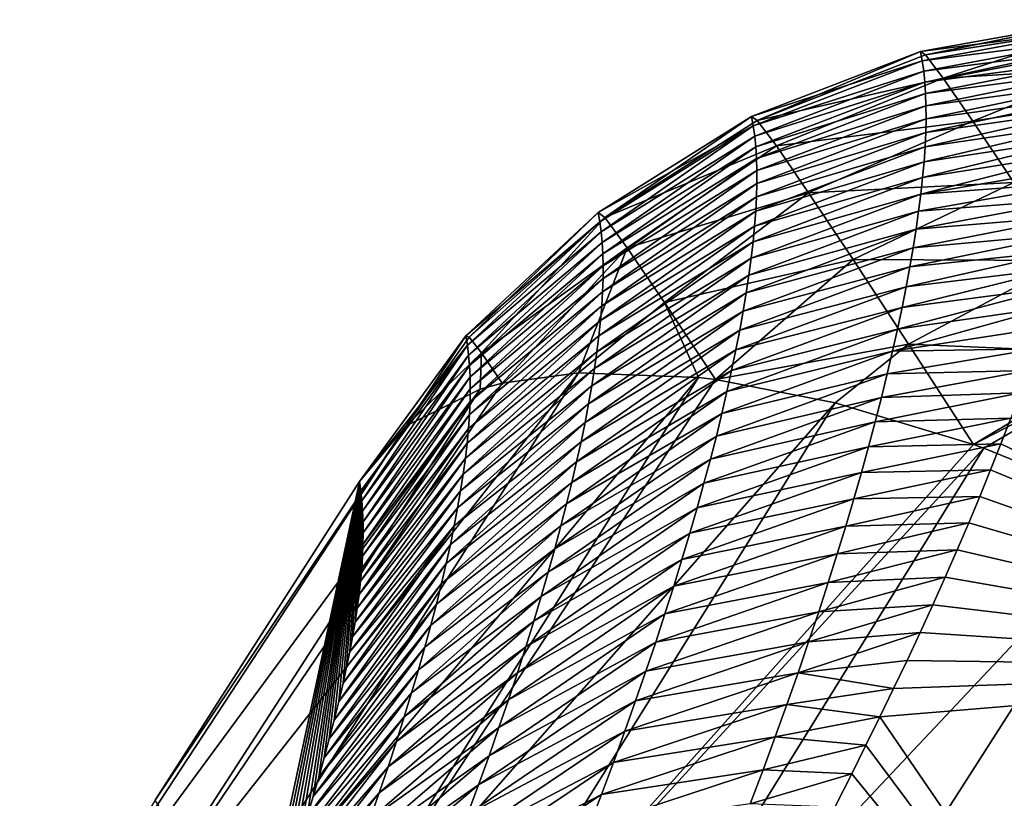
# Model space of a CAD drawing. Header units: metres. Extents: x -99 to 99, y -314 to 25.
# Tile 245 of 256: x 72.2 to 74.28, y 23.22 to 24.87. Entities that reach past the tile are written whole.
import ezdxf

# ---------------------------------------------------------------- set-up
doc = ezdxf.new("R2010")
doc.units = ezdxf.units.M
doc.layers.add('solid_K2442E1000C35', color=7, linetype='CONTINUOUS')

msp = doc.modelspace()

# ---------------------------------------------------------------- linework, layer by layer
at = {"layer": 'solid_K2442E1000C35'}
for points in [[(74.10482, 24.799549, 101.864609), (74.479553, 24.866579, 101.864563), (74.482727, 24.847759, 101.469765)], [(74.115662, 24.792484, 102.175194), (74.479553, 24.866579, 101.864563), (74.10482, 24.799549, 101.864609)], [(74.115662, 24.792484, 102.175194), (74.480667, 24.866663, 102.050827), (74.479553, 24.866579, 101.864563)], [(74.115662, 24.792484, 102.175194), (74.482071, 24.849382, 102.236313), (74.480667, 24.866663, 102.050827)], [(74.108627, 24.77952, 101.441376), (74.10482, 24.799549, 101.864609), (74.482727, 24.847759, 101.469765)], [(74.108627, 24.77952, 101.441376), (74.482727, 24.847759, 101.469765), (74.485023, 24.827656, 101.075836)], [(74.152939, 24.742952, 102.479813), (74.482071, 24.849382, 102.236313), (74.115662, 24.792484, 102.175194)], [(74.152939, 24.742952, 102.479813), (74.484863, 24.814957, 102.419449), (74.482071, 24.849382, 102.236313)], [(74.111702, 24.75802, 101.018211), (74.108627, 24.77952, 101.441376), (74.485023, 24.827656, 101.075836)], [(74.111702, 24.75802, 101.018211), (74.485023, 24.827656, 101.075836), (74.486427, 24.80628, 100.682777)], [(73.748215, 24.66214, 101.86805), (74.10482, 24.799549, 101.864609), (74.108627, 24.77952, 101.441376)], [(73.760071, 24.654099, 102.197945), (74.10482, 24.799549, 101.864609), (73.748215, 24.66214, 101.86805)], [(74.115662, 24.792484, 102.175194), (74.10482, 24.799549, 101.864609), (73.760071, 24.654099, 102.197945)], [(74.114037, 24.73505, 100.595123), (74.111702, 24.75802, 101.018211), (74.486427, 24.80628, 100.682777)], [(74.114037, 24.73505, 100.595123), (74.486427, 24.80628, 100.682777), (74.486946, 24.78364, 100.290604)], [(74.152939, 24.742952, 102.479813), (74.489029, 24.763662, 102.598656), (74.484863, 24.814957, 102.419449)], [(73.751976, 24.642221, 101.44397), (73.748215, 24.66214, 101.86805), (74.108627, 24.77952, 101.441376)], [(73.751976, 24.642221, 101.44397), (74.108627, 24.77952, 101.441376), (74.111702, 24.75802, 101.018211)], [(74.152939, 24.742952, 102.479813), (74.115662, 24.792484, 102.175194), (73.760071, 24.654099, 102.197945)], [(74.115639, 24.710611, 100.172104), (74.114037, 24.73505, 100.595123), (74.486946, 24.78364, 100.290604)], [(74.115639, 24.710611, 100.172104), (74.486946, 24.78364, 100.290604), (74.48658, 24.759741, 99.899307)], [(73.754982, 24.620855, 101.019951), (73.751976, 24.642221, 101.44397), (74.111702, 24.75802, 101.018211)], [(73.754982, 24.620855, 101.019951), (74.111702, 24.75802, 101.018211), (74.114037, 24.73505, 100.595123)], [(74.116493, 24.684702, 99.749168), (74.115639, 24.710611, 100.172104), (74.48658, 24.759741, 99.899307)], [(74.116493, 24.684702, 99.749168), (74.48658, 24.759741, 99.899307), (74.485336, 24.734592, 99.508896)], [(74.215652, 24.652252, 102.770454), (74.489029, 24.763662, 102.598656), (74.152939, 24.742952, 102.479813)], [(74.215652, 24.652252, 102.770454), (74.49453, 24.695951, 102.772308), (74.489029, 24.763662, 102.598656)], [(73.75724, 24.59804, 100.596008), (73.754982, 24.620855, 101.019951), (74.114037, 24.73505, 100.595123)], [(73.75724, 24.59804, 100.596008), (74.114037, 24.73505, 100.595123), (74.115639, 24.710611, 100.172104)], [(74.152939, 24.742952, 102.479813), (73.760071, 24.654099, 102.197945), (73.800644, 24.599907, 102.521133)], [(74.215652, 24.652252, 102.770454), (74.152939, 24.742952, 102.479813), (73.800644, 24.599907, 102.521133)], [(74.116585, 24.657318, 99.326324), (74.116493, 24.684702, 99.749168), (74.485336, 24.734592, 99.508896)], [(74.116585, 24.657318, 99.326324), (74.485336, 24.734592, 99.508896), (74.483223, 24.7082, 99.119377)], [(73.758743, 24.573778, 100.172142), (73.75724, 24.59804, 100.596008), (74.115639, 24.710611, 100.172104)], [(73.758743, 24.573778, 100.172142), (74.115639, 24.710611, 100.172104), (74.116493, 24.684702, 99.749168)], [(74.115929, 24.628462, 98.903572), (74.483223, 24.7082, 99.119377), (74.480225, 24.680576, 98.730751)], [(74.115929, 24.628462, 98.903572), (74.116585, 24.657318, 99.326324), (74.483223, 24.7082, 99.119377)], [(74.302177, 24.522766, 103.03949), (74.49453, 24.695951, 102.772308), (74.215652, 24.652252, 102.770454)], [(73.759476, 24.548063, 99.74836), (73.758743, 24.573778, 100.172142), (74.116493, 24.684702, 99.749168)], [(73.759476, 24.548063, 99.74836), (74.116493, 24.684702, 99.749168), (74.116585, 24.657318, 99.326324)], [(74.114494, 24.598129, 98.480919), (74.480225, 24.680576, 98.730751), (74.476364, 24.651724, 98.34301)], [(74.114494, 24.598129, 98.480919), (74.115929, 24.628462, 98.903572), (74.480225, 24.680576, 98.730751)], [(73.751976, 24.642221, 101.44397), (73.424263, 24.459486, 101.874763), (73.748215, 24.66214, 101.86805)], [(73.438217, 24.448919, 102.229729), (73.748215, 24.66214, 101.86805), (73.424263, 24.459486, 101.874763)], [(73.760071, 24.654099, 102.197945), (73.748215, 24.66214, 101.86805), (73.438217, 24.448919, 102.229729)], [(73.800644, 24.599907, 102.521133), (73.760071, 24.654099, 102.197945), (73.438217, 24.448919, 102.229729)], [(73.759445, 24.520901, 99.324669), (74.116585, 24.657318, 99.326324), (74.115929, 24.628462, 98.903572)], [(73.759445, 24.520901, 99.324669), (73.759476, 24.548063, 99.74836), (74.116585, 24.657318, 99.326324)], [(74.215652, 24.652252, 102.770454), (73.800644, 24.599907, 102.521133), (73.868805, 24.501055, 102.828735)], [(74.302177, 24.522766, 103.03949), (74.215652, 24.652252, 102.770454), (73.868805, 24.501055, 102.828735)], [(74.112297, 24.56632, 98.058365), (74.476364, 24.651724, 98.34301), (74.471634, 24.621651, 97.956161)], [(74.112297, 24.56632, 98.058365), (74.114494, 24.598129, 98.480919), (74.476364, 24.651724, 98.34301)], [(73.751976, 24.642221, 101.44397), (73.427925, 24.439817, 101.452911), (73.424263, 24.459486, 101.874763)], [(73.751976, 24.642221, 101.44397), (73.430817, 24.418739, 101.03112), (73.427925, 24.439817, 101.452911)], [(73.754982, 24.620855, 101.019951), (73.430817, 24.418739, 101.03112), (73.751976, 24.642221, 101.44397)], [(73.754982, 24.620855, 101.019951), (73.432945, 24.396252, 100.609406), (73.430817, 24.418739, 101.03112)], [(73.75724, 24.59804, 100.596008), (73.432945, 24.396252, 100.609406), (73.754982, 24.620855, 101.019951)], [(73.758629, 24.492285, 98.901077), (74.115929, 24.628462, 98.903572), (74.114494, 24.598129, 98.480919)], [(73.758629, 24.492285, 98.901077), (73.759445, 24.520901, 99.324669), (74.115929, 24.628462, 98.903572)], [(74.109322, 24.533035, 97.635918), (74.471634, 24.621651, 97.956161), (74.466049, 24.590319, 97.569633)], [(74.109322, 24.533035, 97.635918), (74.112297, 24.56632, 98.058365), (74.471634, 24.621651, 97.956161)], [(73.75724, 24.59804, 100.596008), (73.434311, 24.372355, 100.187767), (73.432945, 24.396252, 100.609406)], [(73.758743, 24.573778, 100.172142), (73.434311, 24.372355, 100.187767), (73.75724, 24.59804, 100.596008)], [(73.800644, 24.599907, 102.521133), (73.438217, 24.448919, 102.229729), (73.485374, 24.384966, 102.576134)], [(73.868805, 24.501055, 102.828735), (73.800644, 24.599907, 102.521133), (73.485374, 24.384966, 102.576134)], [(73.757034, 24.462215, 98.477577), (74.114494, 24.598129, 98.480919), (74.112297, 24.56632, 98.058365)], [(73.757034, 24.462215, 98.477577), (73.758629, 24.492285, 98.901077), (74.114494, 24.598129, 98.480919)], [(74.10556, 24.498272, 97.213593), (74.466049, 24.590319, 97.569633), (74.459618, 24.557728, 97.183395)], [(74.10556, 24.498272, 97.213593), (74.109322, 24.533035, 97.635918), (74.466049, 24.590319, 97.569633)], [(73.758743, 24.573778, 100.172142), (73.434898, 24.347046, 99.766212), (73.434311, 24.372355, 100.187767)], [(73.759476, 24.548063, 99.74836), (73.434898, 24.347046, 99.766212), (73.758743, 24.573778, 100.172142)], [(73.759476, 24.548063, 99.74836), (73.4347, 24.320328, 99.344749), (73.434898, 24.347046, 99.766212)], [(73.759445, 24.520901, 99.324669), (73.4347, 24.320328, 99.344749), (73.759476, 24.548063, 99.74836)], [(73.754654, 24.430693, 98.054192), (74.112297, 24.56632, 98.058365), (74.109322, 24.533035, 97.635918)], [(73.754654, 24.430693, 98.054192), (73.757034, 24.462215, 98.477577), (74.112297, 24.56632, 98.058365)], [(74.10556, 24.498272, 97.213593), (74.459618, 24.557728, 97.183395), (74.452332, 24.523901, 96.797737)], [(73.75148, 24.397715, 97.630913), (74.109322, 24.533035, 97.635918), (74.10556, 24.498272, 97.213593)], [(73.75148, 24.397715, 97.630913), (73.754654, 24.430693, 98.054192), (74.109322, 24.533035, 97.635918)], [(73.759445, 24.520901, 99.324669), (73.433716, 24.292196, 98.923386), (73.4347, 24.320328, 99.344749)], [(73.758629, 24.492285, 98.901077), (73.433716, 24.292196, 98.923386), (73.759445, 24.520901, 99.324669)], [(74.302177, 24.522766, 103.03949), (73.868805, 24.501055, 102.828735), (73.9627, 24.360262, 103.112274)], [(74.410225, 24.357897, 103.279861), (74.302177, 24.522766, 103.03949), (73.9627, 24.360262, 103.112274)], [(74.101013, 24.462029, 96.791382), (74.452332, 24.523901, 96.797737), (74.444206, 24.488874, 96.412964)], [(74.101013, 24.462029, 96.791382), (74.10556, 24.498272, 97.213593), (74.452332, 24.523901, 96.797737)], [(73.758629, 24.492285, 98.901077), (73.431938, 24.262653, 98.502121), (73.433716, 24.292196, 98.923386)], [(73.757034, 24.462215, 98.477577), (73.431938, 24.262653, 98.502121), (73.758629, 24.492285, 98.901077)], [(73.868805, 24.501055, 102.828735), (73.485374, 24.384966, 102.576134), (73.564217, 24.269665, 102.902931)], [(73.9627, 24.360262, 103.112274), (73.868805, 24.501055, 102.828735), (73.564217, 24.269665, 102.902931)], [(73.747505, 24.363279, 97.207756), (74.10556, 24.498272, 97.213593), (74.101013, 24.462029, 96.791382)], [(73.747505, 24.363279, 97.207756), (73.75148, 24.397715, 97.630913), (74.10556, 24.498272, 97.213593)], [(74.095657, 24.424303, 96.369293), (74.444206, 24.488874, 96.412964), (74.435226, 24.452679, 96.029381)], [(74.095657, 24.424303, 96.369293), (74.101013, 24.462029, 96.791382), (74.444206, 24.488874, 96.412964)], [(73.144791, 24.198992, 101.884506), (73.424263, 24.459486, 101.874763), (73.427925, 24.439817, 101.452911)], [(73.1521, 24.19594, 102.145401), (73.424263, 24.459486, 101.874763), (73.144791, 24.198992, 101.884506)], [(73.438217, 24.448919, 102.229729), (73.424263, 24.459486, 101.874763), (73.1521, 24.19594, 102.145401)], [(73.438217, 24.448919, 102.229729), (73.1521, 24.19594, 102.145401), (73.178108, 24.162865, 102.403008)], [(73.485374, 24.384966, 102.576134), (73.438217, 24.448919, 102.229729), (73.178108, 24.162865, 102.403008)], [(73.757034, 24.462215, 98.477577), (73.429367, 24.231695, 98.080963), (73.431938, 24.262653, 98.502121)], [(73.754654, 24.430693, 98.054192), (73.429367, 24.231695, 98.080963), (73.757034, 24.462215, 98.477577)], [(73.742722, 24.327389, 96.784721), (74.101013, 24.462029, 96.791382), (74.095657, 24.424303, 96.369293)], [(73.742722, 24.327389, 96.784721), (73.747505, 24.363279, 97.207756), (74.101013, 24.462029, 96.791382)], [(74.089485, 24.38509, 95.947342), (74.435226, 24.452679, 96.029381), (74.4254, 24.415352, 95.647285)], [(74.089485, 24.38509, 95.947342), (74.095657, 24.424303, 96.369293), (74.435226, 24.452679, 96.029381)], [(73.148338, 24.179403, 101.461845), (73.144791, 24.198992, 101.884506), (73.427925, 24.439817, 101.452911)], [(73.148338, 24.179403, 101.461845), (73.427925, 24.439817, 101.452911), (73.430817, 24.418739, 101.03112)], [(73.754654, 24.430693, 98.054192), (73.425987, 24.199322, 97.659927), (73.429367, 24.231695, 98.080963)], [(73.75148, 24.397715, 97.630913), (73.425987, 24.199322, 97.659927), (73.754654, 24.430693, 98.054192)], [(73.737122, 24.290037, 96.361816), (74.095657, 24.424303, 96.369293), (74.089485, 24.38509, 95.947342)], [(73.737122, 24.290037, 96.361816), (73.742722, 24.327389, 96.784721), (74.095657, 24.424303, 96.369293)], [(73.1511, 24.158421, 101.039261), (73.148338, 24.179403, 101.461845), (73.430817, 24.418739, 101.03112)], [(73.1511, 24.158421, 101.039261), (73.430817, 24.418739, 101.03112), (73.432945, 24.396252, 100.609406)], [(74.082489, 24.344387, 95.52552), (74.4254, 24.415352, 95.647285), (74.415443, 24.379463, 95.291626)], [(74.082489, 24.344387, 95.52552), (74.089485, 24.38509, 95.947342), (74.4254, 24.415352, 95.647285)], [(73.153069, 24.136044, 100.616745), (73.1511, 24.158421, 101.039261), (73.432945, 24.396252, 100.609406)], [(73.153069, 24.136044, 100.616745), (73.432945, 24.396252, 100.609406), (73.434311, 24.372355, 100.187767)], [(73.485374, 24.384966, 102.576134), (73.178108, 24.162865, 102.403008), (73.221741, 24.098879, 102.653969)], [(73.383301, 24.120802, 102.886978), (73.485374, 24.384966, 102.576134), (73.221741, 24.098879, 102.653969)], [(73.383301, 24.120802, 102.886978), (73.564217, 24.269665, 102.902931), (73.485374, 24.384966, 102.576134)], [(73.75148, 24.397715, 97.630913), (73.421799, 24.165535, 97.239006), (73.425987, 24.199322, 97.659927)], [(73.747505, 24.363279, 97.207756), (73.421799, 24.165535, 97.239006), (73.75148, 24.397715, 97.630913)], [(73.730682, 24.251221, 95.939049), (74.089485, 24.38509, 95.947342), (74.082489, 24.344387, 95.52552)], [(73.730682, 24.251221, 95.939049), (73.737122, 24.290037, 96.361816), (74.089485, 24.38509, 95.947342)], [(73.154236, 24.112272, 100.194313), (73.153069, 24.136044, 100.616745), (73.434311, 24.372355, 100.187767)], [(73.154236, 24.112272, 100.194313), (73.434311, 24.372355, 100.187767), (73.434898, 24.347046, 99.766212)], [(73.747505, 24.363279, 97.207756), (73.416786, 24.130329, 96.818214), (73.421799, 24.165535, 97.239006)], [(73.742722, 24.327389, 96.784721), (73.416786, 24.130329, 96.818214), (73.747505, 24.363279, 97.207756)], [(73.9627, 24.360262, 103.112274), (73.564217, 24.269665, 102.902931), (73.672188, 24.106455, 103.19989)], [(74.079727, 24.181398, 103.363968), (73.9627, 24.360262, 103.112274), (73.672188, 24.106455, 103.19989)], [(74.410225, 24.357897, 103.279861), (73.9627, 24.360262, 103.112274), (74.079727, 24.181398, 103.363968)], [(74.074661, 24.302193, 95.103851), (74.415443, 24.379463, 95.291626), (74.404747, 24.342661, 94.937767)], [(74.074661, 24.302193, 95.103851), (74.082489, 24.344387, 95.52552), (74.415443, 24.379463, 95.291626)], [(73.154602, 24.087105, 99.771965), (73.154236, 24.112272, 100.194313), (73.434898, 24.347046, 99.766212)], [(73.154602, 24.087105, 99.771965), (73.434898, 24.347046, 99.766212), (73.4347, 24.320328, 99.344749)], [(73.723404, 24.210939, 95.516426), (74.082489, 24.344387, 95.52552), (74.074661, 24.302193, 95.103851)], [(73.723404, 24.210939, 95.516426), (73.730682, 24.251221, 95.939049), (74.082489, 24.344387, 95.52552)], [(74.065971, 24.258503, 94.682327), (74.404747, 24.342661, 94.937767), (74.392204, 24.301449, 94.553513)], [(74.065971, 24.258503, 94.682327), (74.074661, 24.302193, 95.103851), (74.404747, 24.342661, 94.937767)], [(74.410225, 24.357897, 103.279861), (74.079727, 24.181398, 103.363968), (74.537903, 24.161844, 103.485413)], [(73.15416, 24.060543, 99.349709), (73.4347, 24.320328, 99.344749), (73.433716, 24.292196, 98.923386)], [(73.15416, 24.060543, 99.349709), (73.154602, 24.087105, 99.771965), (73.4347, 24.320328, 99.344749)], [(73.742722, 24.327389, 96.784721), (73.41095, 24.093704, 96.397552), (73.416786, 24.130329, 96.818214)], [(73.737122, 24.290037, 96.361816), (73.41095, 24.093704, 96.397552), (73.742722, 24.327389, 96.784721)], [(73.715271, 24.169189, 95.093948), (74.074661, 24.302193, 95.103851), (74.065971, 24.258503, 94.682327)], [(73.715271, 24.169189, 95.093948), (73.723404, 24.210939, 95.516426), (74.074661, 24.302193, 95.103851)], [(74.056427, 24.213314, 94.260963), (74.392204, 24.301449, 94.553513), (74.378777, 24.259233, 94.171906)], [(74.056427, 24.213314, 94.260963), (74.065971, 24.258503, 94.682327), (74.392204, 24.301449, 94.553513)], [(73.152901, 24.032583, 98.927551), (73.433716, 24.292196, 98.923386), (73.431938, 24.262653, 98.502121)], [(73.152901, 24.032583, 98.927551), (73.15416, 24.060543, 99.349709), (73.433716, 24.292196, 98.923386)], [(73.737122, 24.290037, 96.361816), (73.404266, 24.055658, 95.977036), (73.41095, 24.093704, 96.397552)], [(73.730682, 24.251221, 95.939049), (73.404266, 24.055658, 95.977036), (73.737122, 24.290037, 96.361816)], [(73.150818, 24.003225, 98.505508), (73.431938, 24.262653, 98.502121), (73.429367, 24.231695, 98.080963)], [(73.150818, 24.003225, 98.505508), (73.152901, 24.032583, 98.927551), (73.431938, 24.262653, 98.502121)], [(73.383301, 24.120802, 102.886978), (73.636101, 24.111006, 103.166214), (73.564217, 24.269665, 102.902931)], [(73.636101, 24.111006, 103.166214), (73.672188, 24.106455, 103.19989), (73.564217, 24.269665, 102.902931)], [(73.706276, 24.125967, 94.671638), (74.065971, 24.258503, 94.682327), (74.056427, 24.213314, 94.260963)], [(73.706276, 24.125967, 94.671638), (73.715271, 24.169189, 95.093948), (74.065971, 24.258503, 94.682327)], [(74.046005, 24.166622, 93.83976), (74.378777, 24.259233, 94.171906), (74.36438, 24.215824, 93.791145)], [(74.046005, 24.166622, 93.83976), (74.056427, 24.213314, 94.260963), (74.378777, 24.259233, 94.171906)], [(73.730682, 24.251221, 95.939049), (73.396736, 24.016188, 95.556664), (73.404266, 24.055658, 95.977036)], [(73.723404, 24.210939, 95.516426), (73.396736, 24.016188, 95.556664), (73.730682, 24.251221, 95.939049)], [(73.147911, 23.972469, 98.083572), (73.429367, 24.231695, 98.080963), (73.425987, 24.199322, 97.659927)], [(73.147911, 23.972469, 98.083572), (73.150818, 24.003225, 98.505508), (73.429367, 24.231695, 98.080963)], [(74.046005, 24.166622, 93.83976), (74.36438, 24.215824, 93.791145), (74.349037, 24.171211, 93.411064)], [(73.148338, 24.179403, 101.461845), (72.920776, 23.891483, 101.896843), (73.144791, 24.198992, 101.884506)], [(73.01915, 24.008991, 102.240646), (73.144791, 24.198992, 101.884506), (72.920776, 23.891483, 101.896843)], [(73.01915, 24.008991, 102.240646), (73.1521, 24.19594, 102.145401), (73.144791, 24.198992, 101.884506)], [(73.01915, 24.008991, 102.240646), (73.178108, 24.162865, 102.403008), (73.1521, 24.19594, 102.145401)], [(73.144165, 23.940315, 97.661758), (73.425987, 24.199322, 97.659927), (73.421799, 24.165535, 97.239006)], [(73.144165, 23.940315, 97.661758), (73.147911, 23.972469, 98.083572), (73.425987, 24.199322, 97.659927)], [(73.723404, 24.210939, 95.516426), (73.388336, 23.975288, 95.136452), (73.396736, 24.016188, 95.556664)], [(73.715271, 24.169189, 95.093948), (73.388336, 23.975288, 95.136452), (73.723404, 24.210939, 95.516426)], [(73.696396, 24.081268, 94.249489), (74.056427, 24.213314, 94.260963), (74.046005, 24.166622, 93.83976)], [(73.696396, 24.081268, 94.249489), (73.706276, 24.125967, 94.671638), (74.056427, 24.213314, 94.260963)], [(73.148338, 24.179403, 101.461845), (72.923607, 23.871506, 101.482735), (72.920776, 23.891483, 101.896843)], [(73.148338, 24.179403, 101.461845), (72.925789, 23.850662, 101.072212), (72.923607, 23.871506, 101.482735)], [(73.1511, 24.158421, 101.039261), (72.925789, 23.850662, 101.072212), (73.148338, 24.179403, 101.461845)], [(73.924622, 24.057358, 103.40255), (74.079727, 24.181398, 103.363968), (73.672188, 24.106455, 103.19989)], [(73.924622, 24.057358, 103.40255), (74.216705, 23.969532, 103.57679), (74.079727, 24.181398, 103.363968)], [(74.216705, 23.969532, 103.57679), (74.537903, 24.161844, 103.485413), (74.079727, 24.181398, 103.363968)], [(73.1511, 24.158421, 101.039261), (72.92733, 23.828953, 100.665291), (72.925789, 23.850662, 101.072212)], [(73.153069, 24.136044, 100.616745), (72.92733, 23.828953, 100.665291), (73.1511, 24.158421, 101.039261)], [(73.01915, 24.008991, 102.240646), (73.175186, 24.086395, 102.57476), (73.178108, 24.162865, 102.403008)], [(73.139587, 23.906763, 97.240067), (73.421799, 24.165535, 97.239006), (73.416786, 24.130329, 96.818214)], [(73.139587, 23.906763, 97.240067), (73.144165, 23.940315, 97.661758), (73.421799, 24.165535, 97.239006)], [(73.175186, 24.086395, 102.57476), (73.221741, 24.098879, 102.653969), (73.178108, 24.162865, 102.403008)], [(73.715271, 24.169189, 95.093948), (73.379066, 23.932962, 94.7164), (73.388336, 23.975288, 95.136452)], [(73.706276, 24.125967, 94.671638), (73.379066, 23.932962, 94.7164), (73.715271, 24.169189, 95.093948)], [(73.685623, 24.035093, 93.827507), (74.046005, 24.166622, 93.83976), (74.034698, 24.118427, 93.418724)], [(73.685623, 24.035093, 93.827507), (73.696396, 24.081268, 94.249489), (74.046005, 24.166622, 93.83976)], [(74.034698, 24.118427, 93.418724), (74.349037, 24.171211, 93.411064), (74.332809, 24.125481, 93.032356)], [(74.034698, 24.118427, 93.418724), (74.046005, 24.166622, 93.83976), (74.349037, 24.171211, 93.411064)], [(74.216705, 23.969532, 103.57679), (74.539948, 24.136606, 103.506447), (74.537903, 24.161844, 103.485413)], [(73.153069, 24.136044, 100.616745), (72.928223, 23.806377, 100.261955), (72.92733, 23.828953, 100.665291)], [(73.154236, 24.112272, 100.194313), (72.928223, 23.806377, 100.261955), (73.153069, 24.136044, 100.616745)], [(74.238617, 23.961758, 103.587601), (74.539948, 24.136606, 103.506447), (74.216705, 23.969532, 103.57679)], [(74.238617, 23.961758, 103.587601), (74.564964, 23.828533, 103.714195), (74.539948, 24.136606, 103.506447)], [(72.35276, 22.813494, 103.248489), (73.383301, 24.120802, 102.886978), (73.221741, 24.098879, 102.653969)], [(72.551445, 22.815546, 103.568634), (73.383301, 24.120802, 102.886978), (72.35276, 22.813494, 103.248489)], [(72.551445, 22.815546, 103.568634), (73.636101, 24.111006, 103.166214), (73.383301, 24.120802, 102.886978)], [(72.792366, 22.771616, 103.854996), (73.636101, 24.111006, 103.166214), (72.551445, 22.815546, 103.568634)], [(72.792366, 22.771616, 103.854996), (73.672188, 24.106455, 103.19989), (73.636101, 24.111006, 103.166214)], [(73.154236, 24.112272, 100.194313), (72.928459, 23.78294, 99.862213), (72.928223, 23.806377, 100.261955)], [(73.154602, 24.087105, 99.771965), (72.928459, 23.78294, 99.862213), (73.154236, 24.112272, 100.194313)], [(73.134155, 23.871807, 96.818512), (73.416786, 24.130329, 96.818214), (73.41095, 24.093704, 96.397552)], [(73.134155, 23.871807, 96.818512), (73.139587, 23.906763, 97.240067), (73.416786, 24.130329, 96.818214)], [(73.706276, 24.125967, 94.671638), (73.368904, 23.889202, 94.296516), (73.379066, 23.932962, 94.7164)], [(73.696396, 24.081268, 94.249489), (73.368904, 23.889202, 94.296516), (73.706276, 24.125967, 94.671638)], [(73.67395, 23.987436, 93.405701), (74.034698, 24.118427, 93.418724), (74.022484, 24.06872, 92.997864)], [(73.67395, 23.987436, 93.405701), (73.685623, 24.035093, 93.827507), (74.034698, 24.118427, 93.418724)], [(74.022484, 24.06872, 92.997864), (74.332809, 24.125481, 93.032356), (74.315735, 24.07873, 92.655701)], [(74.022484, 24.06872, 92.997864), (74.034698, 24.118427, 93.418724), (74.332809, 24.125481, 93.032356)], [(72.35276, 22.813494, 103.248489), (73.221741, 24.098879, 102.653969), (73.175186, 24.086395, 102.57476)], [(72.792366, 22.771616, 103.854996), (73.924622, 24.057358, 103.40255), (73.672188, 24.106455, 103.19989)], [(73.127869, 23.835451, 96.397095), (73.41095, 24.093704, 96.397552), (73.404266, 24.055658, 95.977036)], [(73.127869, 23.835451, 96.397095), (73.134155, 23.871807, 96.818512), (73.41095, 24.093704, 96.397552)], [(72.203346, 22.765522, 102.90593), (73.175186, 24.086395, 102.57476), (73.01915, 24.008991, 102.240646)], [(72.35276, 22.813494, 103.248489), (73.175186, 24.086395, 102.57476), (72.203346, 22.765522, 102.90593)], [(73.154602, 24.087105, 99.771965), (72.928047, 23.758638, 99.466072), (72.928459, 23.78294, 99.862213)], [(73.15416, 24.060543, 99.349709), (72.928047, 23.758638, 99.466072), (73.154602, 24.087105, 99.771965)], [(73.696396, 24.081268, 94.249489), (73.357841, 23.844007, 93.876816), (73.368904, 23.889202, 94.296516)], [(73.685623, 24.035093, 93.827507), (73.357841, 23.844007, 93.876816), (73.696396, 24.081268, 94.249489)], [(73.661362, 23.938293, 92.984085), (74.022484, 24.06872, 92.997864), (74.009354, 24.017496, 92.577187)], [(73.661362, 23.938293, 92.984085), (73.67395, 23.987436, 93.405701), (74.022484, 24.06872, 92.997864)], [(74.009354, 24.017496, 92.577187), (74.315735, 24.07873, 92.655701), (74.295692, 24.025352, 92.237625)], [(74.009354, 24.017496, 92.577187), (74.022484, 24.06872, 92.997864), (74.315735, 24.07873, 92.655701)], [(73.066963, 22.683258, 104.097412), (73.924622, 24.057358, 103.40255), (72.792366, 22.771616, 103.854996)], [(73.15416, 24.060543, 99.349709), (72.926979, 23.733479, 99.073517), (72.928047, 23.758638, 99.466072)], [(73.152901, 24.032583, 98.927551), (72.926979, 23.733479, 99.073517), (73.15416, 24.060543, 99.349709)], [(73.066963, 22.683258, 104.097412), (74.216705, 23.969532, 103.57679), (73.924622, 24.057358, 103.40255)], [(73.120712, 23.797688, 95.97583), (73.404266, 24.055658, 95.977036), (73.396736, 24.016188, 95.556664)], [(73.120712, 23.797688, 95.97583), (73.127869, 23.835451, 96.397095), (73.404266, 24.055658, 95.977036)], [(73.152901, 24.032583, 98.927551), (72.925262, 23.707457, 98.684555), (72.926979, 23.733479, 99.073517)], [(73.150818, 24.003225, 98.505508), (72.925262, 23.707457, 98.684555), (73.152901, 24.032583, 98.927551)], [(73.685623, 24.035093, 93.827507), (73.345871, 23.797375, 93.457298), (73.357841, 23.844007, 93.876816)], [(73.67395, 23.987436, 93.405701), (73.345871, 23.797375, 93.457298), (73.685623, 24.035093, 93.827507)], [(72.203346, 22.765522, 102.90593), (73.01915, 24.008991, 102.240646), (72.489502, 23.218515, 102.269608)], [(73.01915, 24.008991, 102.240646), (72.920776, 23.891483, 101.896843), (72.489502, 23.218515, 102.269608)], [(73.112671, 23.758518, 95.554718), (73.396736, 24.016188, 95.556664), (73.388336, 23.975288, 95.136452)], [(73.112671, 23.758518, 95.554718), (73.120712, 23.797688, 95.97583), (73.396736, 24.016188, 95.556664)], [(73.647827, 23.887659, 92.56266), (74.009354, 24.017496, 92.577187), (73.995277, 23.96475, 92.1567)], [(73.647827, 23.887659, 92.56266), (73.661362, 23.938293, 92.984085), (74.009354, 24.017496, 92.577187)], [(73.995277, 23.96475, 92.1567), (74.295692, 24.025352, 92.237625), (74.274727, 23.970987, 91.823914)], [(73.995277, 23.96475, 92.1567), (74.009354, 24.017496, 92.577187), (74.295692, 24.025352, 92.237625)], [(75.255783, 23.497456, 88.03479), (74.274727, 23.970987, 91.823914), (74.295692, 24.025352, 92.237625)], [(73.150818, 24.003225, 98.505508), (72.922874, 23.680578, 98.299187), (72.925262, 23.707457, 98.684555)], [(73.147911, 23.972469, 98.083572), (72.922874, 23.680578, 98.299187), (73.150818, 24.003225, 98.505508)], [(73.67395, 23.987436, 93.405701), (73.33297, 23.7493, 93.037971), (73.345871, 23.797375, 93.457298)], [(73.661362, 23.938293, 92.984085), (73.33297, 23.7493, 93.037971), (73.67395, 23.987436, 93.405701)], [(73.147911, 23.972469, 98.083572), (72.91983, 23.652845, 97.917412), (72.922874, 23.680578, 98.299187)], [(73.144165, 23.940315, 97.661758), (72.91983, 23.652845, 97.917412), (73.147911, 23.972469, 98.083572)], [(73.066963, 22.683258, 104.097412), (74.238617, 23.961758, 103.587601), (74.216705, 23.969532, 103.57679)], [(73.103737, 23.717937, 95.133766), (73.388336, 23.975288, 95.136452), (73.379066, 23.932962, 94.7164)], [(73.103737, 23.717937, 95.133766), (73.112671, 23.758518, 95.554718), (73.388336, 23.975288, 95.136452)], [(73.633331, 23.835529, 92.141441), (73.995277, 23.96475, 92.1567), (73.98024, 23.910477, 91.736412)], [(73.633331, 23.835529, 92.141441), (73.647827, 23.887659, 92.56266), (73.995277, 23.96475, 92.1567)], [(73.98024, 23.910477, 91.736412), (74.274727, 23.970987, 91.823914), (74.252907, 23.915806, 91.41552)], [(73.98024, 23.910477, 91.736412), (73.995277, 23.96475, 92.1567), (74.274727, 23.970987, 91.823914)], [(75.255783, 23.497456, 88.03479), (74.252907, 23.915806, 91.41552), (74.274727, 23.970987, 91.823914)], [(73.365486, 22.553604, 104.287277), (74.238617, 23.961758, 103.587601), (73.066963, 22.683258, 104.097412)], [(73.365486, 22.553604, 104.287277), (74.564964, 23.828533, 103.714195), (74.238617, 23.961758, 103.587601)], [(73.144165, 23.940315, 97.661758), (72.916077, 23.624172, 97.539032), (72.91983, 23.652845, 97.917412)], [(73.139587, 23.906763, 97.240067), (72.916077, 23.624172, 97.539032), (73.144165, 23.940315, 97.661758)], [(73.093903, 23.675945, 94.712997), (73.379066, 23.932962, 94.7164), (73.368904, 23.889202, 94.296516)], [(73.093903, 23.675945, 94.712997), (73.103737, 23.717937, 95.133766), (73.379066, 23.932962, 94.7164)], [(73.661362, 23.938293, 92.984085), (73.319122, 23.69978, 92.618843), (73.33297, 23.7493, 93.037971)], [(73.647827, 23.887659, 92.56266), (73.319122, 23.69978, 92.618843), (73.661362, 23.938293, 92.984085)], [(73.139587, 23.906763, 97.240067), (72.911499, 23.594353, 97.163551), (72.916077, 23.624172, 97.539032)], [(73.134155, 23.871807, 96.818512), (72.911499, 23.594353, 97.163551), (73.139587, 23.906763, 97.240067)], [(73.617867, 23.781895, 91.720428), (73.98024, 23.910477, 91.736412), (73.964226, 23.85467, 91.31633)], [(73.617867, 23.781895, 91.720428), (73.633331, 23.835529, 92.141441), (73.98024, 23.910477, 91.736412)], [(73.964226, 23.85467, 91.31633), (74.252907, 23.915806, 91.41552), (74.230278, 23.859989, 91.01339)], [(73.964226, 23.85467, 91.31633), (73.98024, 23.910477, 91.736412), (74.252907, 23.915806, 91.41552)], [(75.255783, 23.497456, 88.03479), (74.230278, 23.859989, 91.01339), (74.252907, 23.915806, 91.41552)], [(72.489502, 23.218515, 102.269608), (72.920776, 23.891483, 101.896843), (72.704826, 22.879763, 90.536903)], [(72.920776, 23.891483, 101.896843), (72.723831, 22.93136, 90.927254), (72.704826, 22.879763, 90.536903)], [(72.920776, 23.891483, 101.896843), (72.742279, 22.982676, 91.323662), (72.723831, 22.93136, 90.927254)], [(72.920776, 23.891483, 101.896843), (72.760208, 23.033745, 91.725998), (72.742279, 22.982676, 91.323662)], [(72.920776, 23.891483, 101.896843), (72.777527, 23.08444, 92.134789), (72.760208, 23.033745, 91.725998)], [(72.920776, 23.891483, 101.896843), (72.794121, 23.134624, 92.550575), (72.777527, 23.08444, 92.134789)], [(72.920776, 23.891483, 101.896843), (72.809914, 23.18417, 92.9739), (72.794121, 23.134624, 92.550575)], [(72.920776, 23.891483, 101.896843), (72.822731, 23.226023, 93.343155), (72.809914, 23.18417, 92.9739)], [(72.920776, 23.891483, 101.896843), (72.834831, 23.267221, 93.718674), (72.822731, 23.226023, 93.343155)], [(72.920776, 23.891483, 101.896843), (72.846146, 23.307682, 94.100807), (72.834831, 23.267221, 93.718674)], [(72.920776, 23.891483, 101.896843), (72.856888, 23.347731, 94.489853), (72.846146, 23.307682, 94.100807)], [(72.920776, 23.891483, 101.896843), (72.867157, 23.387535, 94.885574), (72.856888, 23.347731, 94.489853)], [(72.920776, 23.891483, 101.896843), (72.876884, 23.426922, 95.287575), (72.867157, 23.387535, 94.885574)], [(72.920776, 23.891483, 101.896843), (72.885963, 23.465719, 95.695465), (72.876884, 23.426922, 95.287575)], [(72.920776, 23.891483, 101.896843), (72.893326, 23.499046, 96.05687), (72.885963, 23.465719, 95.695465)], [(72.920776, 23.891483, 101.896843), (72.90007, 23.531672, 96.422195), (72.893326, 23.499046, 96.05687)], [(72.920776, 23.891483, 101.896843), (72.906151, 23.56348, 96.791183), (72.90007, 23.531672, 96.422195)], [(72.920776, 23.891483, 101.896843), (72.911499, 23.594353, 97.163551), (72.906151, 23.56348, 96.791183)], [(72.920776, 23.891483, 101.896843), (72.916077, 23.624172, 97.539032), (72.911499, 23.594353, 97.163551)], [(72.920776, 23.891483, 101.896843), (72.91983, 23.652845, 97.917412), (72.916077, 23.624172, 97.539032)], [(72.920776, 23.891483, 101.896843), (72.922874, 23.680578, 98.299187), (72.91983, 23.652845, 97.917412)], [(72.920776, 23.891483, 101.896843), (72.925262, 23.707457, 98.684555), (72.922874, 23.680578, 98.299187)], [(72.920776, 23.891483, 101.896843), (72.926979, 23.733479, 99.073517), (72.925262, 23.707457, 98.684555)], [(72.920776, 23.891483, 101.896843), (72.928047, 23.758638, 99.466072), (72.926979, 23.733479, 99.073517)], [(72.920776, 23.891483, 101.896843), (72.928459, 23.78294, 99.862213), (72.928047, 23.758638, 99.466072)], [(72.920776, 23.891483, 101.896843), (72.928223, 23.806377, 100.261955), (72.928459, 23.78294, 99.862213)], [(72.920776, 23.891483, 101.896843), (72.92733, 23.828953, 100.665291), (72.928223, 23.806377, 100.261955)], [(72.920776, 23.891483, 101.896843), (72.925789, 23.850662, 101.072212), (72.92733, 23.828953, 100.665291)], [(72.920776, 23.891483, 101.896843), (72.923607, 23.871506, 101.482735), (72.925789, 23.850662, 101.072212)], [(73.083145, 23.63254, 94.292404), (73.368904, 23.889202, 94.296516), (73.357841, 23.844007, 93.876816)], [(73.083145, 23.63254, 94.292404), (73.093903, 23.675945, 94.712997), (73.368904, 23.889202, 94.296516)], [(73.647827, 23.887659, 92.56266), (73.304306, 23.648806, 92.199928), (73.319122, 23.69978, 92.618843)], [(73.633331, 23.835529, 92.141441), (73.304306, 23.648806, 92.199928), (73.647827, 23.887659, 92.56266)], [(73.134155, 23.871807, 96.818512), (72.906151, 23.56348, 96.791183), (72.911499, 23.594353, 97.163551)], [(73.127869, 23.835451, 96.397095), (72.906151, 23.56348, 96.791183), (73.134155, 23.871807, 96.818512)], [(73.071465, 23.587717, 93.871994), (73.357841, 23.844007, 93.876816), (73.345871, 23.797375, 93.457298)], [(73.071465, 23.587717, 93.871994), (73.083145, 23.63254, 94.292404), (73.357841, 23.844007, 93.876816)], [(73.601402, 23.726755, 91.299629), (73.964226, 23.85467, 91.31633), (73.94722, 23.797321, 90.896454)], [(73.601402, 23.726755, 91.299629), (73.617867, 23.781895, 91.720428), (73.964226, 23.85467, 91.31633)], [(73.94722, 23.797321, 90.896454), (74.230278, 23.859989, 91.01339), (74.206902, 23.803717, 90.61837)], [(73.94722, 23.797321, 90.896454), (73.964226, 23.85467, 91.31633), (74.230278, 23.859989, 91.01339)], [(75.255783, 23.497456, 88.03479), (74.206902, 23.803717, 90.61837), (74.230278, 23.859989, 91.01339)], [(73.127869, 23.835451, 96.397095), (72.90007, 23.531672, 96.422195), (72.906151, 23.56348, 96.791183)], [(73.120712, 23.797688, 95.97583), (72.90007, 23.531672, 96.422195), (73.127869, 23.835451, 96.397095)], [(73.633331, 23.835529, 92.141441), (73.288513, 23.596376, 91.781227), (73.304306, 23.648806, 92.199928)], [(73.617867, 23.781895, 91.720428), (73.288513, 23.596376, 91.781227), (73.633331, 23.835529, 92.141441)], [(73.365486, 22.553604, 104.287277), (74.046196, 23.017899, 104.11879), (74.564964, 23.828533, 103.714195)], [(74.564964, 23.828533, 103.714195), (74.046196, 23.017899, 104.11879), (74.736534, 20.300144, 105.459549)], [(73.929192, 23.738428, 90.476791), (74.206902, 23.803717, 90.61837), (74.182564, 23.746807, 90.228867)], [(73.929192, 23.738428, 90.476791), (73.94722, 23.797321, 90.896454), (74.206902, 23.803717, 90.61837)], [(75.255783, 23.497456, 88.03479), (74.182564, 23.746807, 90.228867), (74.206902, 23.803717, 90.61837)], [(73.120712, 23.797688, 95.97583), (72.885963, 23.465719, 95.695465), (72.893326, 23.499046, 96.05687)], [(73.112671, 23.758518, 95.554718), (72.885963, 23.465719, 95.695465), (73.120712, 23.797688, 95.97583)], [(73.120712, 23.797688, 95.97583), (72.893326, 23.499046, 96.05687), (72.90007, 23.531672, 96.422195)], [(73.058846, 23.541475, 93.451782), (73.345871, 23.797375, 93.457298), (73.33297, 23.7493, 93.037971)], [(73.058846, 23.541475, 93.451782), (73.071465, 23.587717, 93.871994), (73.345871, 23.797375, 93.457298)], [(73.617867, 23.781895, 91.720428), (73.271721, 23.542486, 91.362755), (73.288513, 23.596376, 91.781227)], [(73.601402, 23.726755, 91.299629), (73.271721, 23.542486, 91.362755), (73.617867, 23.781895, 91.720428)], [(73.583923, 23.670099, 90.879051), (73.94722, 23.797321, 90.896454), (73.929192, 23.738428, 90.476791)], [(73.583923, 23.670099, 90.879051), (73.601402, 23.726755, 91.299629), (73.94722, 23.797321, 90.896454)], [(73.112671, 23.758518, 95.554718), (72.876884, 23.426922, 95.287575), (72.885963, 23.465719, 95.695465)], [(73.103737, 23.717937, 95.133766), (72.876884, 23.426922, 95.287575), (73.112671, 23.758518, 95.554718)], [(73.045258, 23.493811, 93.031776), (73.33297, 23.7493, 93.037971), (73.319122, 23.69978, 92.618843)], [(73.045258, 23.493811, 93.031776), (73.058846, 23.541475, 93.451782), (73.33297, 23.7493, 93.037971)], [(73.565414, 23.611927, 90.45871), (73.929192, 23.738428, 90.476791), (73.910126, 23.677982, 90.057365)], [(73.565414, 23.611927, 90.45871), (73.583923, 23.670099, 90.879051), (73.929192, 23.738428, 90.476791)], [(73.910126, 23.677982, 90.057365), (74.182564, 23.746807, 90.228867), (74.157234, 23.689207, 89.8442)], [(73.910126, 23.677982, 90.057365), (73.929192, 23.738428, 90.476791), (74.182564, 23.746807, 90.228867)], [(75.255783, 23.497456, 88.03479), (74.157234, 23.689207, 89.8442), (74.182564, 23.746807, 90.228867)], [(73.103737, 23.717937, 95.133766), (72.867157, 23.387535, 94.885574), (72.876884, 23.426922, 95.287575)], [(73.093903, 23.675945, 94.712997), (72.867157, 23.387535, 94.885574), (73.103737, 23.717937, 95.133766)], [(73.601402, 23.726755, 91.299629), (73.253899, 23.487129, 90.944519), (73.271721, 23.542486, 91.362755)], [(73.583923, 23.670099, 90.879051), (73.253899, 23.487129, 90.944519), (73.601402, 23.726755, 91.299629)], [(73.030701, 23.444719, 92.611984), (73.319122, 23.69978, 92.618843), (73.304306, 23.648806, 92.199928)], [(73.030701, 23.444719, 92.611984), (73.045258, 23.493811, 93.031776), (73.319122, 23.69978, 92.618843)], [(73.093903, 23.675945, 94.712997), (72.856888, 23.347731, 94.489853), (72.867157, 23.387535, 94.885574)], [(73.083145, 23.63254, 94.292404), (72.856888, 23.347731, 94.489853), (73.093903, 23.675945, 94.712997)], [(73.545853, 23.552229, 90.038612), (73.910126, 23.677982, 90.057365), (73.889999, 23.615974, 89.638161)], [(73.545853, 23.552229, 90.038612), (73.565414, 23.611927, 90.45871), (73.910126, 23.677982, 90.057365)], [(73.889999, 23.615974, 89.638161), (74.157234, 23.689207, 89.8442), (74.131073, 23.631151, 89.465561)], [(73.889999, 23.615974, 89.638161), (73.910126, 23.677982, 90.057365), (74.157234, 23.689207, 89.8442)], [(75.255783, 23.497456, 88.03479), (74.131073, 23.631151, 89.465561), (74.157234, 23.689207, 89.8442)], [(73.583923, 23.670099, 90.879051), (73.235046, 23.430302, 90.526527), (73.253899, 23.487129, 90.944519)], [(73.565414, 23.611927, 90.45871), (73.235046, 23.430302, 90.526527), (73.583923, 23.670099, 90.879051)], [(73.083145, 23.63254, 94.292404), (72.846146, 23.307682, 94.100807), (72.856888, 23.347731, 94.489853)], [(73.071465, 23.587717, 93.871994), (72.846146, 23.307682, 94.100807), (73.083145, 23.63254, 94.292404)], [(73.015152, 23.394196, 92.192421), (73.304306, 23.648806, 92.199928), (73.288513, 23.596376, 91.781227)], [(73.015152, 23.394196, 92.192421), (73.030701, 23.444719, 92.611984), (73.304306, 23.648806, 92.199928)], [(73.565414, 23.611927, 90.45871), (73.215134, 23.371996, 90.10878), (73.235046, 23.430302, 90.526527)], [(73.545853, 23.552229, 90.038612), (73.215134, 23.371996, 90.10878), (73.565414, 23.611927, 90.45871)], [(73.525208, 23.490995, 89.618759), (73.889999, 23.615974, 89.638161), (73.868782, 23.552395, 89.219208)], [(73.525208, 23.490995, 89.618759), (73.545853, 23.552229, 90.038612), (73.889999, 23.615974, 89.638161)], [(73.868782, 23.552395, 89.219208), (74.131073, 23.631151, 89.465561), (74.104111, 23.572573, 89.092178)], [(73.868782, 23.552395, 89.219208), (73.889999, 23.615974, 89.638161), (74.131073, 23.631151, 89.465561)], [(75.255783, 23.497456, 88.03479), (74.104111, 23.572573, 89.092178), (74.131073, 23.631151, 89.465561)], [(72.998581, 23.342234, 91.773079), (73.288513, 23.596376, 91.781227), (73.271721, 23.542486, 91.362755)], [(72.998581, 23.342234, 91.773079), (73.015152, 23.394196, 92.192421), (73.288513, 23.596376, 91.781227)], [(73.071465, 23.587717, 93.871994), (72.834831, 23.267221, 93.718674), (72.846146, 23.307682, 94.100807)], [(73.058846, 23.541475, 93.451782), (72.834831, 23.267221, 93.718674), (73.071465, 23.587717, 93.871994)], [(73.846443, 23.487234, 88.800507), (74.104111, 23.572573, 89.092178), (74.076431, 23.513561, 88.724274)], [(73.846443, 23.487234, 88.800507), (73.868782, 23.552395, 89.219208), (74.104111, 23.572573, 89.092178)], [(75.255783, 23.497456, 88.03479), (74.076431, 23.513561, 88.724274), (74.104111, 23.572573, 89.092178)], [(73.545853, 23.552229, 90.038612), (73.194138, 23.312206, 89.691307), (73.215134, 23.371996, 90.10878)], [(73.525208, 23.490995, 89.618759), (73.194138, 23.312206, 89.691307), (73.545853, 23.552229, 90.038612)], [(73.503456, 23.428219, 89.199165), (73.868782, 23.552395, 89.219208), (73.846443, 23.487234, 88.800507)], [(73.503456, 23.428219, 89.199165), (73.525208, 23.490995, 89.618759), (73.868782, 23.552395, 89.219208)], [(73.058846, 23.541475, 93.451782), (72.822731, 23.226023, 93.343155), (72.834831, 23.267221, 93.718674)], [(73.045258, 23.493811, 93.031776), (72.822731, 23.226023, 93.343155), (73.058846, 23.541475, 93.451782)], [(72.980988, 23.288834, 91.353989), (73.271721, 23.542486, 91.362755), (73.253899, 23.487129, 90.944519)], [(72.980988, 23.288834, 91.353989), (72.998581, 23.342234, 91.773079), (73.271721, 23.542486, 91.362755)], [(73.846443, 23.487234, 88.800507), (74.076431, 23.513561, 88.724274), (74.048119, 23.454205, 88.362061)], [(75.255783, 23.497456, 88.03479), (74.048119, 23.454205, 88.362061), (74.076431, 23.513561, 88.724274)], [(73.045258, 23.493811, 93.031776), (72.809914, 23.18417, 92.9739), (72.822731, 23.226023, 93.343155)], [(73.030701, 23.444719, 92.611984), (72.809914, 23.18417, 92.9739), (73.045258, 23.493811, 93.031776)], [(72.962341, 23.233988, 90.93515), (73.253899, 23.487129, 90.944519), (73.235046, 23.430302, 90.526527)], [(72.962341, 23.233988, 90.93515), (72.980988, 23.288834, 91.353989), (73.253899, 23.487129, 90.944519)], [(73.525208, 23.490995, 89.618759), (73.172028, 23.250921, 89.274101), (73.194138, 23.312206, 89.691307)], [(73.503456, 23.428219, 89.199165), (73.172028, 23.250921, 89.274101), (73.525208, 23.490995, 89.618759)], [(73.480568, 23.363892, 88.779846), (73.846443, 23.487234, 88.800507), (73.82296, 23.420483, 88.382057)], [(73.480568, 23.363892, 88.779846), (73.503456, 23.428219, 89.199165), (73.846443, 23.487234, 88.800507)], [(73.82296, 23.420483, 88.382057), (73.846443, 23.487234, 88.800507), (74.048119, 23.454205, 88.362061)], [(75.255783, 23.497456, 88.03479), (74.019264, 23.394592, 88.005768), (74.048119, 23.454205, 88.362061)], [(74.848625, 22.181767, 81.183411), (74.019264, 23.394592, 88.005768), (75.255783, 23.497456, 88.03479)], [(73.82296, 23.420483, 88.382057), (74.048119, 23.454205, 88.362061), (74.019264, 23.394592, 88.005768)], [(73.030701, 23.444719, 92.611984), (72.794121, 23.134624, 92.550575), (72.809914, 23.18417, 92.9739)], [(73.015152, 23.394196, 92.192421), (72.794121, 23.134624, 92.550575), (73.030701, 23.444719, 92.611984)], [(72.942627, 23.177692, 90.516571), (73.235046, 23.430302, 90.526527), (73.215134, 23.371996, 90.10878)], [(72.942627, 23.177692, 90.516571), (72.962341, 23.233988, 90.93515), (73.235046, 23.430302, 90.526527)], [(73.503456, 23.428219, 89.199165), (73.148781, 23.188137, 88.857178), (73.172028, 23.250921, 89.274101)], [(73.480568, 23.363892, 88.779846), (73.148781, 23.188137, 88.857178), (73.503456, 23.428219, 89.199165)], [(73.456512, 23.298, 88.360802), (73.82296, 23.420483, 88.382057), (73.798302, 23.352131, 87.963882)], [(73.456512, 23.298, 88.360802), (73.480568, 23.363892, 88.779846), (73.82296, 23.420483, 88.382057)], [(73.798302, 23.352131, 87.963882), (73.82296, 23.420483, 88.382057), (74.019264, 23.394592, 88.005768)], [(73.015152, 23.394196, 92.192421), (72.777527, 23.08444, 92.134789), (72.794121, 23.134624, 92.550575)], [(72.998581, 23.342234, 91.773079), (72.777527, 23.08444, 92.134789), (73.015152, 23.394196, 92.192421)], [(73.798302, 23.352131, 87.963882), (74.019264, 23.394592, 88.005768), (73.989685, 23.33428, 87.652473)], [(74.848625, 22.181767, 81.183411), (73.989685, 23.33428, 87.652473), (74.019264, 23.394592, 88.005768)], [(72.921822, 23.119944, 90.098259), (73.215134, 23.371996, 90.10878), (73.194138, 23.312206, 89.691307)], [(72.921822, 23.119944, 90.098259), (72.942627, 23.177692, 90.516571), (73.215134, 23.371996, 90.10878)], [(73.480568, 23.363892, 88.779846), (73.124374, 23.123842, 88.440552), (73.148781, 23.188137, 88.857178)], [(73.456512, 23.298, 88.360802), (73.124374, 23.123842, 88.440552), (73.480568, 23.363892, 88.779846)], [(72.998581, 23.342234, 91.773079), (72.760208, 23.033745, 91.725998), (72.777527, 23.08444, 92.134789)], [(72.980988, 23.288834, 91.353989), (72.760208, 23.033745, 91.725998), (72.998581, 23.342234, 91.773079)], [(73.431274, 23.230541, 87.942055), (73.798302, 23.352131, 87.963882), (73.772446, 23.282167, 87.545982)], [(73.431274, 23.230541, 87.942055), (73.456512, 23.298, 88.360802), (73.798302, 23.352131, 87.963882)], [(73.772446, 23.282167, 87.545982), (73.798302, 23.352131, 87.963882), (73.989685, 23.33428, 87.652473)], [(73.772446, 23.282167, 87.545982), (73.989685, 23.33428, 87.652473), (73.959633, 23.273893, 87.305664)], [(74.848625, 22.181767, 81.183411), (73.959633, 23.273893, 87.305664), (73.989685, 23.33428, 87.652473)], [(72.899902, 23.06073, 89.680237), (73.194138, 23.312206, 89.691307), (73.172028, 23.250921, 89.274101)], [(72.899902, 23.06073, 89.680237), (72.921822, 23.119944, 90.098259), (73.194138, 23.312206, 89.691307)], [(72.980988, 23.288834, 91.353989), (72.742279, 22.982676, 91.323662), (72.760208, 23.033745, 91.725998)], [(72.962341, 23.233988, 90.93515), (72.742279, 22.982676, 91.323662), (72.980988, 23.288834, 91.353989)], [(73.456512, 23.298, 88.360802), (73.09877, 23.058031, 88.024231), (73.124374, 23.123842, 88.440552)], [(73.431274, 23.230541, 87.942055), (73.09877, 23.058031, 88.024231), (73.456512, 23.298, 88.360802)], [(73.404816, 23.161501, 87.523598), (73.772446, 23.282167, 87.545982), (73.745361, 23.210583, 87.128372)], [(73.404816, 23.161501, 87.523598), (73.431274, 23.230541, 87.942055), (73.772446, 23.282167, 87.545982)], [(73.745361, 23.210583, 87.128372), (73.772446, 23.282167, 87.545982), (73.959633, 23.273893, 87.305664)], [(73.745361, 23.210583, 87.128372), (73.959633, 23.273893, 87.305664), (73.923943, 23.203848, 86.911789)], [(74.848625, 22.181767, 81.183411), (73.923943, 23.203848, 86.911789), (73.959633, 23.273893, 87.305664)], [(72.876839, 23.000048, 89.262505), (73.172028, 23.250921, 89.274101), (73.148781, 23.188137, 88.857178)], [(72.876839, 23.000048, 89.262505), (72.899902, 23.06073, 89.680237), (73.172028, 23.250921, 89.274101)], [(72.962341, 23.233988, 90.93515), (72.723831, 22.93136, 90.927254), (72.742279, 22.982676, 91.323662)], [(72.942627, 23.177692, 90.516571), (72.723831, 22.93136, 90.927254), (72.962341, 23.233988, 90.93515)], [(73.431274, 23.230541, 87.942055), (73.071953, 22.990692, 87.608231), (73.09877, 23.058031, 88.024231)], [(73.404816, 23.161501, 87.523598), (73.071953, 22.990692, 87.608231), (73.431274, 23.230541, 87.942055)]]:
    msp.add_3dface(points, dxfattribs=at)

doc.saveas('drawing.dxf')
